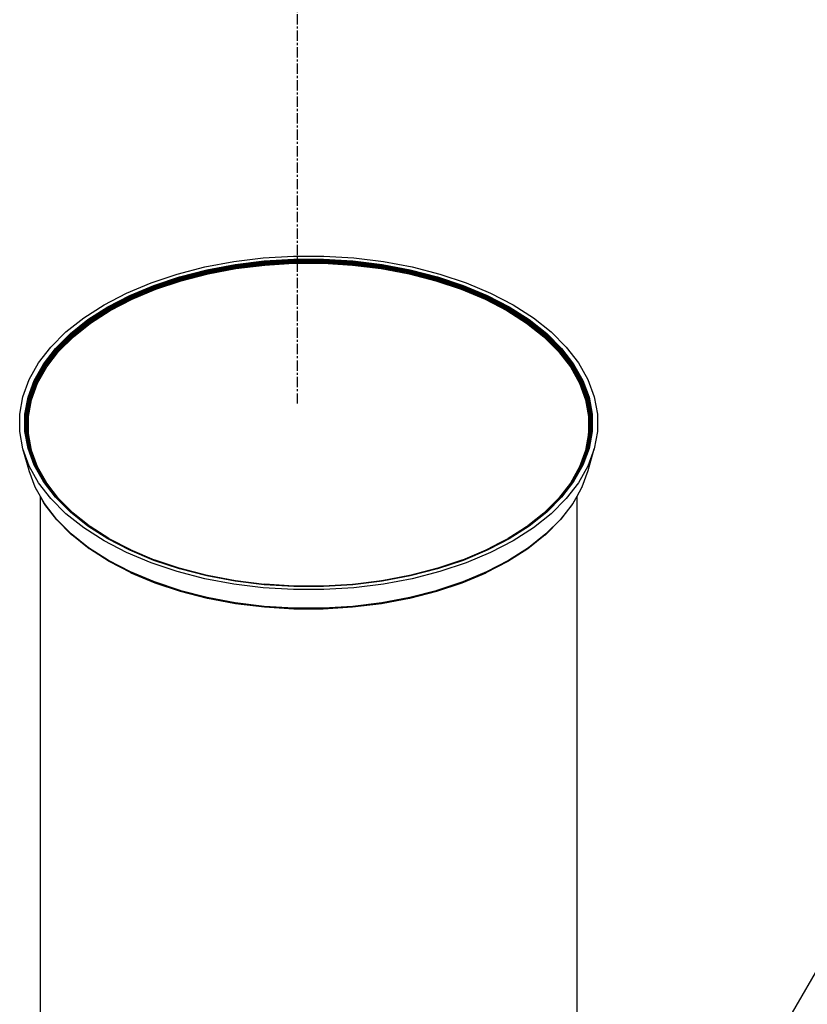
# Model space of a CAD drawing. Extents: x -19547 to -11561, y 2096 to 5601.
# Tile 104 of 168: x -13936 to -13897, y 3125 to 3173. Entities that reach past the tile are written whole.
import ezdxf

# ---------------------------------------------------------------- set-up
doc = ezdxf.new("R2010")
doc.units = 0
doc.header["$MEASUREMENT"] = 0
doc.linetypes.add('CENTER1', pattern=[0.6625, 0.5, -0.075, 0.0125, -0.075])
doc.layers.get('0').update_dxf_attribs({"linetype": 'CONTINUOUS'})
for name, color, linetype in [('CENTERLINE', 3, 'CENTER1'), ('PIPING-PRODUCT-REGULAR', 4, 'CONTINUOUS'), ('TANK-SLOPE', 2, 'CONTINUOUS')]:
    doc.layers.add(name, color=color, linetype=linetype)

# ---------------------------------------------------------------- blocks, each defined once
blk = doc.blocks.new('8-10 TANKS')
for p, q in [((-132.069, 69.157), (-131.37, 69.288)), ((-131.37, 69.288), (-130.652, 69.376)), ((-131.337, 69.217), (-130.632, 69.303)), ((-131.333, 69.207), (-130.629, 69.294)), ((-131.331, 69.202), (-130.628, 69.288)), ((-131.33, 69.196), (-130.627, 69.282)), ((-131.328, 69.189), (-130.626, 69.275)), ((-130.652, 69.376), (-129.921, 69.421)), ((-130.632, 69.303), (-129.914, 69.347)), ((-130.629, 69.294), (-129.914, 69.337)), ((-130.628, 69.288), (-129.913, 69.331)), ((-130.627, 69.282), (-129.913, 69.325)), ((-130.626, 69.275), (-129.912, 69.319)), ((-130.625, 69.269), (-129.912, 69.312)), ((-130.624, 69.261), (-129.912, 69.305)), ((-130.624, 69.254), (-129.912, 69.297)), ((-130.623, 69.247), (-129.911, 69.29)), ((-130.622, 69.24), (-129.911, 69.283)), ((-130.622, 69.233), (-129.911, 69.276)), ((-129.921, 69.421), (-129.186, 69.421)), ((-129.914, 69.347), (-129.193, 69.347)), ((-129.914, 69.337), (-129.194, 69.337)), ((-129.913, 69.331), (-129.194, 69.331)), ((-129.913, 69.325), (-129.195, 69.325)), ((-129.912, 69.319), (-129.195, 69.319)), ((-129.912, 69.312), (-129.195, 69.312)), ((-129.912, 69.305), (-129.195, 69.305)), ((-129.912, 69.297), (-129.196, 69.297)), ((-129.911, 69.29), (-129.196, 69.29)), ((-129.911, 69.283), (-129.196, 69.283)), ((-129.911, 69.276), (-129.196, 69.276)), ((-129.196, 69.297), (-128.484, 69.254)), ((-129.196, 69.29), (-128.484, 69.247)), ((-129.196, 69.283), (-128.485, 69.24)), ((-129.196, 69.276), (-128.485, 69.233)), ((-129.195, 69.325), (-128.48, 69.282)), ((-129.195, 69.319), (-128.481, 69.275)), ((-129.195, 69.312), (-128.482, 69.269)), ((-129.195, 69.305), (-128.483, 69.261)), ((-129.194, 69.337), (-128.478, 69.294)), ((-129.194, 69.331), (-128.479, 69.288)), ((-129.193, 69.347), (-128.476, 69.303)), ((-129.186, 69.421), (-128.456, 69.376)), ((-128.481, 69.275), (-127.779, 69.189)), ((-128.48, 69.282), (-127.778, 69.196)), ((-128.479, 69.288), (-127.776, 69.202)), ((-128.478, 69.294), (-127.774, 69.207)), ((-128.476, 69.303), (-127.77, 69.217)), ((-128.456, 69.376), (-127.737, 69.288)), ((-127.737, 69.288), (-127.039, 69.157)), ((-132.74, 68.985), (-132.069, 69.157)), ((-132.682, 68.919), (-132.023, 69.088)), ((-132.675, 68.91), (-132.018, 69.079)), ((-132.672, 68.905), (-132.015, 69.073)), ((-132.669, 68.899), (-132.013, 69.068)), ((-132.666, 68.893), (-132.011, 69.061)), ((-132.663, 68.886), (-132.008, 69.055)), ((-132.661, 68.879), (-132.006, 69.048)), ((-132.659, 68.872), (-132.005, 69.041)), ((-132.023, 69.088), (-131.337, 69.217)), ((-132.018, 69.079), (-131.333, 69.207)), ((-132.015, 69.073), (-131.331, 69.202)), ((-132.013, 69.068), (-131.33, 69.196)), ((-132.011, 69.061), (-131.328, 69.189)), ((-132.008, 69.055), (-131.326, 69.182)), ((-132.006, 69.048), (-131.325, 69.175)), ((-132.005, 69.041), (-131.324, 69.168)), ((-132.003, 69.033), (-131.323, 69.161)), ((-132.002, 69.026), (-131.322, 69.154)), ((-132.001, 69.019), (-131.321, 69.147)), ((-132, 69.012), (-131.321, 69.14)), ((-131.993, 68.989), (-131.315, 69.116)), ((-131.326, 69.182), (-130.625, 69.269)), ((-131.325, 69.175), (-130.624, 69.261)), ((-131.324, 69.168), (-130.624, 69.254)), ((-131.323, 69.161), (-130.623, 69.247)), ((-131.322, 69.154), (-130.622, 69.24)), ((-131.321, 69.147), (-130.622, 69.233)), ((-131.321, 69.14), (-130.622, 69.226)), ((-131.315, 69.116), (-130.618, 69.202)), ((-130.622, 69.226), (-129.911, 69.269)), ((-130.618, 69.202), (-129.91, 69.245)), ((-129.911, 69.269), (-129.196, 69.269)), ((-129.91, 69.245), (-129.197, 69.245)), ((-129.197, 69.245), (-128.489, 69.202)), ((-129.196, 69.269), (-128.486, 69.226)), ((-128.489, 69.202), (-127.792, 69.116)), ((-128.486, 69.226), (-127.787, 69.14)), ((-128.485, 69.24), (-127.786, 69.154)), ((-128.485, 69.233), (-127.786, 69.147)), ((-128.484, 69.254), (-127.784, 69.168)), ((-128.484, 69.247), (-127.785, 69.161)), ((-128.483, 69.261), (-127.782, 69.175)), ((-128.482, 69.269), (-127.781, 69.182)), ((-127.792, 69.116), (-127.115, 68.989)), ((-127.787, 69.14), (-127.107, 69.012)), ((-127.786, 69.154), (-127.105, 69.026)), ((-127.786, 69.147), (-127.106, 69.019)), ((-127.785, 69.161), (-127.104, 69.033)), ((-127.784, 69.168), (-127.103, 69.041)), ((-127.782, 69.175), (-127.101, 69.048)), ((-127.781, 69.182), (-127.099, 69.055)), ((-127.779, 69.189), (-127.097, 69.061)), ((-127.778, 69.196), (-127.095, 69.068)), ((-127.776, 69.202), (-127.092, 69.073)), ((-127.774, 69.207), (-127.09, 69.079)), ((-127.77, 69.217), (-127.084, 69.088)), ((-127.103, 69.041), (-126.449, 68.872)), ((-127.101, 69.048), (-126.446, 68.879)), ((-127.099, 69.055), (-126.444, 68.886)), ((-127.097, 69.061), (-126.441, 68.893)), ((-127.095, 69.068), (-126.438, 68.899)), ((-127.092, 69.073), (-126.435, 68.905)), ((-127.09, 69.079), (-126.432, 68.91)), ((-127.084, 69.088), (-126.426, 68.919)), ((-127.039, 69.157), (-126.367, 68.985)), ((-133.376, 68.773), (-132.74, 68.985)), ((-133.306, 68.71), (-132.682, 68.919)), ((-133.298, 68.702), (-132.675, 68.91)), ((-133.295, 68.697), (-132.672, 68.905)), ((-133.291, 68.692), (-132.669, 68.899)), ((-133.288, 68.686), (-132.666, 68.893)), ((-133.284, 68.679), (-132.663, 68.886)), ((-133.281, 68.673), (-132.661, 68.879)), ((-133.279, 68.666), (-132.659, 68.872)), ((-133.276, 68.659), (-132.657, 68.865)), ((-133.274, 68.652), (-132.655, 68.858)), ((-133.273, 68.645), (-132.654, 68.851)), ((-133.272, 68.638), (-132.653, 68.845)), ((-133.26, 68.616), (-132.643, 68.822)), ((-132.657, 68.865), (-132.003, 69.033)), ((-132.655, 68.858), (-132.002, 69.026)), ((-132.654, 68.851), (-132.001, 69.019)), ((-132.653, 68.845), (-132, 69.012)), ((-132.643, 68.822), (-131.993, 68.989)), ((-127.115, 68.989), (-126.464, 68.822)), ((-127.107, 69.012), (-126.454, 68.845)), ((-127.106, 69.019), (-126.453, 68.851)), ((-127.105, 69.026), (-126.452, 68.858)), ((-127.104, 69.033), (-126.451, 68.865)), ((-126.464, 68.822), (-125.847, 68.616)), ((-126.454, 68.845), (-125.836, 68.638)), ((-126.453, 68.851), (-125.834, 68.645)), ((-126.452, 68.858), (-125.833, 68.652)), ((-126.451, 68.865), (-125.831, 68.659)), ((-126.449, 68.872), (-125.829, 68.666)), ((-126.446, 68.879), (-125.826, 68.673)), ((-126.444, 68.886), (-125.823, 68.679)), ((-126.441, 68.893), (-125.82, 68.686)), ((-126.438, 68.899), (-125.816, 68.692)), ((-126.435, 68.905), (-125.813, 68.697)), ((-126.432, 68.91), (-125.809, 68.702)), ((-126.426, 68.919), (-125.801, 68.71)), ((-126.367, 68.985), (-125.731, 68.773)), ((-133.97, 68.523), (-133.376, 68.773)), ((-133.89, 68.466), (-133.306, 68.71)), ((-133.881, 68.458), (-133.298, 68.702)), ((-133.876, 68.453), (-133.295, 68.697)), ((-133.872, 68.448), (-133.291, 68.692)), ((-133.868, 68.442), (-133.288, 68.686)), ((-133.864, 68.436), (-133.284, 68.679)), ((-133.861, 68.429), (-133.281, 68.673)), ((-133.858, 68.423), (-133.279, 68.666)), ((-133.855, 68.416), (-133.276, 68.659)), ((-133.853, 68.409), (-133.274, 68.652)), ((-133.851, 68.403), (-133.273, 68.645)), ((-133.85, 68.396), (-133.272, 68.638)), ((-133.837, 68.375), (-133.26, 68.616)), ((-125.847, 68.616), (-125.271, 68.375)), ((-125.836, 68.638), (-125.257, 68.396)), ((-125.834, 68.645), (-125.256, 68.403)), ((-125.833, 68.652), (-125.254, 68.409)), ((-125.831, 68.659), (-125.252, 68.416)), ((-125.829, 68.666), (-125.25, 68.423)), ((-125.826, 68.673), (-125.246, 68.429)), ((-125.823, 68.679), (-125.243, 68.436)), ((-125.82, 68.686), (-125.239, 68.442)), ((-125.816, 68.692), (-125.235, 68.448)), ((-125.813, 68.697), (-125.231, 68.453)), ((-125.809, 68.702), (-125.227, 68.458)), ((-125.801, 68.71), (-125.218, 68.466)), ((-125.731, 68.773), (-125.137, 68.523)), ((-134.516, 68.239), (-133.97, 68.523)), ((-134.426, 68.187), (-133.89, 68.466)), ((-134.416, 68.18), (-133.881, 68.458)), ((-134.411, 68.175), (-133.876, 68.453)), ((-134.406, 68.17), (-133.872, 68.448)), ((-134.401, 68.165), (-133.868, 68.442)), ((-134.397, 68.159), (-133.864, 68.436)), ((-134.393, 68.153), (-133.861, 68.429)), ((-134.39, 68.146), (-133.858, 68.423)), ((-134.387, 68.14), (-133.855, 68.416)), ((-134.384, 68.133), (-133.853, 68.409)), ((-134.382, 68.126), (-133.851, 68.403)), ((-134.381, 68.12), (-133.85, 68.396)), ((-134.366, 68.099), (-133.837, 68.375)), ((-125.271, 68.375), (-124.741, 68.099)), ((-125.257, 68.396), (-124.726, 68.12)), ((-125.256, 68.403), (-124.725, 68.126)), ((-125.254, 68.409), (-124.723, 68.133)), ((-125.252, 68.416), (-124.721, 68.14)), ((-125.25, 68.423), (-124.718, 68.146)), ((-125.246, 68.429), (-124.714, 68.153)), ((-125.243, 68.436), (-124.71, 68.159)), ((-125.239, 68.442), (-124.706, 68.165)), ((-125.235, 68.448), (-124.702, 68.17)), ((-125.231, 68.453), (-124.697, 68.175)), ((-125.227, 68.458), (-124.692, 68.18)), ((-125.218, 68.466), (-124.682, 68.187)), ((-125.137, 68.523), (-124.591, 68.239)), ((-135.008, 67.924), (-134.516, 68.239)), ((-134.908, 67.878), (-134.426, 68.187)), ((-134.897, 67.871), (-134.416, 68.18)), ((-134.892, 67.867), (-134.411, 68.175)), ((-134.886, 67.862), (-134.406, 68.17)), ((-134.881, 67.857), (-134.401, 68.165)), ((-134.877, 67.851), (-134.397, 68.159)), ((-134.873, 67.845), (-134.393, 68.153)), ((-134.869, 67.839), (-134.39, 68.146)), ((-134.866, 67.833), (-134.387, 68.14)), ((-134.863, 67.826), (-134.384, 68.133)), ((-134.861, 67.82), (-134.382, 68.126)), ((-134.859, 67.813), (-134.381, 68.12)), ((-134.843, 67.794), (-134.366, 68.099)), ((-124.741, 68.099), (-124.265, 67.794)), ((-124.726, 68.12), (-124.248, 67.813)), ((-124.725, 68.126), (-124.247, 67.82)), ((-124.723, 68.133), (-124.245, 67.826)), ((-124.721, 68.14), (-124.242, 67.833)), ((-124.718, 68.146), (-124.239, 67.839)), ((-124.714, 68.153), (-124.235, 67.845)), ((-124.71, 68.159), (-124.23, 67.851)), ((-124.706, 68.165), (-124.226, 67.857)), ((-124.702, 68.17), (-124.221, 67.862)), ((-124.697, 68.175), (-124.216, 67.867)), ((-124.692, 68.18), (-124.21, 67.871)), ((-124.682, 68.187), (-124.199, 67.878)), ((-124.591, 68.239), (-124.099, 67.924)), ((-135.44, 67.581), (-135.008, 67.924)), ((-135.332, 67.541), (-134.908, 67.878)), ((-135.32, 67.535), (-134.897, 67.871)), ((-135.314, 67.531), (-134.892, 67.867)), ((-135.309, 67.527), (-134.886, 67.862)), ((-135.303, 67.522), (-134.881, 67.857)), ((-135.298, 67.516), (-134.877, 67.851)), ((-135.294, 67.511), (-134.873, 67.845)), ((-124.235, 67.845), (-123.814, 67.511)), ((-124.23, 67.851), (-123.809, 67.516)), ((-124.226, 67.857), (-123.804, 67.522)), ((-124.221, 67.862), (-123.799, 67.527)), ((-124.216, 67.867), (-123.793, 67.531)), ((-124.21, 67.871), (-123.787, 67.535)), ((-124.199, 67.878), (-123.775, 67.541)), ((-124.099, 67.924), (-123.668, 67.581)), ((-135.29, 67.505), (-134.869, 67.839)), ((-135.286, 67.499), (-134.866, 67.833)), ((-135.283, 67.492), (-134.863, 67.826)), ((-135.281, 67.486), (-134.861, 67.82)), ((-135.279, 67.479), (-134.859, 67.813)), ((-135.261, 67.461), (-134.843, 67.794)), ((-124.265, 67.794), (-123.846, 67.461)), ((-124.248, 67.813), (-123.828, 67.479)), ((-124.247, 67.82), (-123.827, 67.486)), ((-124.245, 67.826), (-123.824, 67.492)), ((-124.242, 67.833), (-123.821, 67.499)), ((-124.239, 67.839), (-123.818, 67.505)), ((-135.807, 67.214), (-135.44, 67.581)), ((-135.693, 67.18), (-135.332, 67.541)), ((-135.68, 67.175), (-135.32, 67.535)), ((-135.674, 67.172), (-135.314, 67.531)), ((-135.668, 67.167), (-135.309, 67.527)), ((-135.662, 67.163), (-135.303, 67.522)), ((-135.657, 67.158), (-135.298, 67.516)), ((-135.652, 67.153), (-135.294, 67.511)), ((-135.648, 67.147), (-135.29, 67.505)), ((-135.644, 67.141), (-135.286, 67.499)), ((-135.641, 67.135), (-135.283, 67.492)), ((-135.638, 67.128), (-135.281, 67.486)), ((-135.636, 67.122), (-135.279, 67.479)), ((-135.618, 67.105), (-135.261, 67.461)), ((-123.846, 67.461), (-123.49, 67.105)), ((-123.828, 67.479), (-123.471, 67.122)), ((-123.827, 67.486), (-123.469, 67.128)), ((-123.824, 67.492), (-123.467, 67.135)), ((-123.821, 67.499), (-123.464, 67.141)), ((-123.818, 67.505), (-123.46, 67.147)), ((-123.814, 67.511), (-123.455, 67.153)), ((-123.809, 67.516), (-123.451, 67.158)), ((-123.804, 67.522), (-123.445, 67.163)), ((-123.799, 67.527), (-123.44, 67.167)), ((-123.793, 67.531), (-123.434, 67.172)), ((-123.787, 67.535), (-123.427, 67.175)), ((-123.775, 67.541), (-123.414, 67.18)), ((-123.668, 67.581), (-123.3, 67.214)), ((-136.106, 66.826), (-135.807, 67.214)), ((-135.986, 66.8), (-135.693, 67.18)), ((-135.973, 66.795), (-135.68, 67.175)), ((-135.966, 66.792), (-135.674, 67.172)), ((-135.96, 66.789), (-135.668, 67.167)), ((-135.954, 66.784), (-135.662, 67.163)), ((-135.948, 66.78), (-135.657, 67.158)), ((-135.943, 66.775), (-135.652, 67.153)), ((-135.939, 66.769), (-135.648, 67.147)), ((-135.935, 66.763), (-135.644, 67.141)), ((-135.932, 66.758), (-135.641, 67.135)), ((-135.929, 66.751), (-135.638, 67.128)), ((-123.469, 67.128), (-123.178, 66.751)), ((-123.467, 67.135), (-123.176, 66.758)), ((-123.464, 67.141), (-123.173, 66.763)), ((-123.46, 67.147), (-123.169, 66.769)), ((-123.455, 67.153), (-123.164, 66.775)), ((-123.451, 67.158), (-123.159, 66.78)), ((-123.445, 67.163), (-123.153, 66.784)), ((-123.44, 67.167), (-123.147, 66.789)), ((-123.434, 67.172), (-123.141, 66.792)), ((-123.427, 67.175), (-123.135, 66.795)), ((-123.414, 67.18), (-123.121, 66.8)), ((-123.3, 67.214), (-123.001, 66.826)), ((-135.927, 66.745), (-135.636, 67.122)), ((-135.907, 66.729), (-135.618, 67.105)), ((-123.49, 67.105), (-123.2, 66.729)), ((-123.471, 67.122), (-123.18, 66.745)), ((-136.333, 66.423), (-136.106, 66.826)), ((-136.209, 66.404), (-135.986, 66.8)), ((-136.195, 66.4), (-135.973, 66.795)), ((-136.188, 66.398), (-135.966, 66.792)), ((-136.182, 66.394), (-135.96, 66.789)), ((-136.176, 66.39), (-135.954, 66.784)), ((-136.17, 66.386), (-135.948, 66.78)), ((-136.165, 66.381), (-135.943, 66.775)), ((-136.16, 66.376), (-135.939, 66.769)), ((-136.156, 66.371), (-135.935, 66.763)), ((-136.152, 66.365), (-135.932, 66.758)), ((-136.15, 66.359), (-135.929, 66.751)), ((-136.148, 66.353), (-135.927, 66.745)), ((-136.128, 66.338), (-135.907, 66.729)), ((-123.2, 66.729), (-122.98, 66.338)), ((-123.18, 66.745), (-122.959, 66.353)), ((-123.178, 66.751), (-122.958, 66.359)), ((-123.176, 66.758), (-122.955, 66.365)), ((-123.173, 66.763), (-122.951, 66.371)), ((-123.169, 66.769), (-122.947, 66.376)), ((-123.164, 66.775), (-122.943, 66.381)), ((-123.159, 66.78), (-122.937, 66.386)), ((-123.153, 66.784), (-122.932, 66.39)), ((-123.147, 66.789), (-122.926, 66.394)), ((-123.141, 66.792), (-122.919, 66.398)), ((-123.135, 66.795), (-122.912, 66.4)), ((-123.121, 66.8), (-122.898, 66.404)), ((-123.001, 66.826), (-122.774, 66.423)), ((-136.486, 66.008), (-136.333, 66.423)), ((-122.774, 66.423), (-122.622, 66.008)), ((-136.359, 65.996), (-136.209, 66.404)), ((-136.345, 65.994), (-136.195, 66.4)), ((-136.338, 65.992), (-136.188, 66.398)), ((-136.331, 65.989), (-136.182, 66.394)), ((-136.325, 65.985), (-136.176, 66.39)), ((-136.319, 65.981), (-136.17, 66.386)), ((-136.314, 65.977), (-136.165, 66.381)), ((-136.309, 65.972), (-136.16, 66.376)), ((-136.305, 65.967), (-136.156, 66.371)), ((-136.301, 65.961), (-136.152, 66.365)), ((-136.298, 65.955), (-136.15, 66.359)), ((-136.296, 65.949), (-136.148, 66.353)), ((-136.276, 65.936), (-136.128, 66.338)), ((-122.98, 66.338), (-122.832, 65.936)), ((-122.959, 66.353), (-122.811, 65.949)), ((-122.958, 66.359), (-122.809, 65.955)), ((-122.955, 66.365), (-122.806, 65.961)), ((-122.951, 66.371), (-122.803, 65.967)), ((-122.947, 66.376), (-122.799, 65.972)), ((-122.943, 66.381), (-122.794, 65.977)), ((-122.937, 66.386), (-122.788, 65.981)), ((-122.932, 66.39), (-122.782, 65.985)), ((-122.926, 66.394), (-122.776, 65.989)), ((-122.919, 66.398), (-122.77, 65.992)), ((-122.912, 66.4), (-122.763, 65.994)), ((-122.898, 66.404), (-122.748, 65.996)), ((-136.562, 65.586), (-136.486, 66.008)), ((-136.434, 65.582), (-136.359, 65.996)), ((-136.42, 65.581), (-136.345, 65.994)), ((-136.413, 65.579), (-136.338, 65.992)), ((-136.406, 65.576), (-136.331, 65.989)), ((-136.4, 65.573), (-136.325, 65.985)), ((-136.394, 65.57), (-136.319, 65.981)), ((-136.389, 65.565), (-136.314, 65.977)), ((-136.384, 65.561), (-136.309, 65.972)), ((-136.379, 65.556), (-136.305, 65.967)), ((-136.376, 65.55), (-136.301, 65.961)), ((-136.373, 65.545), (-136.298, 65.955)), ((-136.371, 65.539), (-136.296, 65.949)), ((-136.35, 65.527), (-136.276, 65.936)), ((-122.832, 65.936), (-122.757, 65.527)), ((-122.811, 65.949), (-122.736, 65.539)), ((-122.809, 65.955), (-122.734, 65.545)), ((-122.806, 65.961), (-122.731, 65.55)), ((-122.803, 65.967), (-122.728, 65.556)), ((-122.799, 65.972), (-122.724, 65.561)), ((-122.794, 65.977), (-122.719, 65.565)), ((-122.788, 65.981), (-122.713, 65.57)), ((-122.782, 65.985), (-122.707, 65.573)), ((-122.776, 65.989), (-122.701, 65.576)), ((-122.77, 65.992), (-122.694, 65.579)), ((-122.763, 65.994), (-122.687, 65.581)), ((-122.748, 65.996), (-122.673, 65.582)), ((-122.622, 66.008), (-122.545, 65.586)), ((-136.562, 65.162), (-136.562, 65.586)), ((-136.434, 65.166), (-136.434, 65.582)), ((-136.42, 65.165), (-136.42, 65.581)), ((-136.413, 65.164), (-136.413, 65.579)), ((-136.406, 65.162), (-136.406, 65.576)), ((-136.4, 65.159), (-136.4, 65.573)), ((-136.394, 65.156), (-136.394, 65.57)), ((-136.389, 65.164), (-136.389, 65.565)), ((-136.384, 65.191), (-136.384, 65.561)), ((-136.379, 65.214), (-136.379, 65.556)), ((-136.376, 65.233), (-136.376, 65.55)), ((-136.373, 65.249), (-136.373, 65.545)), ((-136.371, 65.26), (-136.371, 65.539)), ((-136.35, 65.115), (-136.35, 65.527)), ((-122.757, 65.527), (-122.757, 65.115)), ((-122.736, 65.539), (-122.736, 65.26)), ((-122.734, 65.545), (-122.734, 65.249)), ((-122.731, 65.55), (-122.731, 65.233)), ((-122.728, 65.556), (-122.728, 65.214)), ((-122.724, 65.561), (-122.724, 65.191)), ((-122.719, 65.565), (-122.719, 65.164)), ((-122.713, 65.57), (-122.713, 65.156)), ((-122.707, 65.573), (-122.707, 65.159)), ((-122.701, 65.576), (-122.701, 65.162)), ((-122.694, 65.579), (-122.694, 65.164)), ((-122.687, 65.581), (-122.687, 65.165)), ((-122.673, 65.582), (-122.673, 65.166)), ((-122.545, 65.586), (-122.545, 65.162)), ((-136.384, 65.191), (-136.379, 65.214)), ((-136.379, 65.143), (-136.379, 65.214)), ((-136.376, 65.233), (-136.373, 65.249)), ((-136.376, 65.138), (-136.376, 65.233)), ((-136.373, 65.249), (-136.371, 65.26)), ((-136.373, 65.132), (-136.373, 65.249)), ((-136.371, 65.127), (-136.371, 65.26)), ((-122.736, 65.26), (-122.734, 65.249)), ((-122.736, 65.26), (-122.736, 65.127)), ((-122.734, 65.249), (-122.734, 65.132)), ((-122.734, 65.249), (-122.731, 65.233)), ((-122.731, 65.233), (-122.731, 65.138)), ((-122.731, 65.233), (-122.728, 65.214)), ((-122.728, 65.214), (-122.728, 65.143)), ((-122.728, 65.214), (-122.724, 65.191)), ((-136.486, 64.74), (-136.562, 65.162)), ((-136.359, 64.752), (-136.434, 65.166)), ((-136.345, 64.752), (-136.42, 65.165)), ((-136.338, 64.751), (-136.413, 65.164)), ((-136.331, 64.749), (-136.406, 65.162)), ((-136.325, 64.747), (-136.4, 65.159)), ((-136.319, 64.744), (-136.394, 65.156)), ((-136.391, 65.153), (-136.389, 65.164)), ((-136.389, 65.164), (-136.384, 65.191)), ((-136.389, 65.152), (-136.389, 65.164)), ((-136.314, 64.74), (-136.389, 65.152)), ((-136.384, 65.147), (-136.384, 65.191)), ((-136.309, 64.736), (-136.384, 65.147)), ((-136.305, 64.732), (-136.379, 65.143)), ((-136.301, 64.727), (-136.376, 65.138)), ((-136.371, 65.127), (-136.373, 65.132)), ((-136.325, 64.873), (-136.371, 65.127)), ((-136.346, 65.079), (-136.35, 65.115)), ((-136.276, 64.706), (-136.35, 65.115)), ((-136.272, 64.67), (-136.346, 65.079)), ((-122.761, 65.079), (-122.836, 64.67)), ((-122.757, 65.115), (-122.832, 64.706)), ((-122.707, 65.159), (-122.782, 64.747)), ((-122.719, 65.152), (-122.782, 64.803)), ((-122.724, 65.147), (-122.782, 64.826)), ((-122.715, 65.145), (-122.782, 64.777)), ((-122.728, 65.143), (-122.782, 64.844)), ((-122.731, 65.138), (-122.782, 64.858)), ((-122.736, 65.127), (-122.782, 64.873)), ((-122.71, 65.114), (-122.776, 64.749)), ((-122.707, 65.097), (-122.77, 64.751)), ((-122.687, 65.165), (-122.763, 64.752)), ((-122.761, 65.079), (-122.757, 65.115)), ((-122.673, 65.166), (-122.748, 64.752)), ((-122.734, 65.132), (-122.736, 65.127)), ((-122.724, 65.191), (-122.724, 65.147)), ((-122.719, 65.164), (-122.715, 65.145)), ((-122.719, 65.164), (-122.719, 65.152)), ((-122.713, 65.156), (-122.715, 65.145)), ((-122.701, 65.162), (-122.71, 65.114)), ((-122.71, 65.114), (-122.707, 65.097)), ((-122.694, 65.164), (-122.707, 65.097)), ((-122.545, 65.162), (-122.622, 64.74)), ((-136.335, 64.217), (-136.486, 64.74)), ((-136.333, 64.325), (-136.486, 64.74)), ((-136.209, 64.345), (-136.359, 64.752)), ((-136.195, 64.345), (-136.345, 64.752)), ((-136.325, 64.716), (-136.338, 64.751)), ((-136.325, 64.732), (-136.331, 64.749)), ((-136.325, 64.868), (-136.325, 64.873)), ((-136.298, 64.722), (-136.325, 64.868)), ((-136.176, 64.342), (-136.325, 64.747)), ((-136.17, 64.339), (-136.319, 64.744)), ((-136.165, 64.336), (-136.314, 64.74)), ((-136.278, 64.653), (-136.309, 64.736)), ((-122.748, 64.752), (-122.898, 64.345)), ((-122.782, 64.747), (-122.874, 64.497)), ((-122.788, 64.744), (-122.857, 64.559)), ((-122.794, 64.74), (-122.841, 64.611)), ((-122.799, 64.736), (-122.829, 64.653)), ((-122.782, 64.868), (-122.809, 64.722)), ((-122.782, 64.858), (-122.806, 64.727)), ((-122.782, 64.844), (-122.803, 64.732)), ((-122.782, 64.826), (-122.799, 64.736)), ((-122.782, 64.803), (-122.794, 64.74)), ((-122.782, 64.777), (-122.788, 64.744)), ((-122.782, 64.873), (-122.782, 64.868)), ((-122.782, 64.868), (-122.782, 64.858)), ((-122.782, 64.844), (-122.782, 64.826)), ((-122.782, 64.803), (-122.782, 64.777)), ((-122.763, 64.752), (-122.782, 64.698)), ((-122.77, 64.751), (-122.782, 64.716)), ((-122.776, 64.749), (-122.782, 64.732)), ((-122.782, 64.747), (-122.782, 64.732)), ((-122.622, 64.74), (-122.774, 64.325)), ((-122.772, 64.217), (-122.622, 64.74)), ((-136.325, 64.716), (-136.325, 64.732)), ((-136.213, 64.428), (-136.325, 64.732)), ((-136.193, 64.36), (-136.325, 64.716)), ((-136.287, 64.685), (-136.305, 64.732)), ((-136.298, 64.722), (-136.301, 64.727)), ((-136.298, 64.722), (-136.296, 64.716)), ((-136.152, 64.323), (-136.296, 64.716)), ((-136.287, 64.685), (-136.278, 64.653)), ((-136.156, 64.328), (-136.287, 64.685)), ((-136.16, 64.332), (-136.278, 64.653)), ((-136.128, 64.304), (-136.276, 64.706)), ((-136.128, 64.279), (-136.272, 64.67)), ((-122.832, 64.706), (-122.98, 64.304)), ((-122.836, 64.67), (-122.98, 64.279)), ((-122.814, 64.706), (-122.955, 64.323)), ((-122.82, 64.685), (-122.951, 64.328)), ((-122.829, 64.653), (-122.947, 64.332)), ((-122.841, 64.611), (-122.943, 64.336)), ((-122.857, 64.559), (-122.937, 64.339)), ((-122.874, 64.497), (-122.932, 64.342)), ((-122.782, 64.716), (-122.92, 64.345)), ((-122.782, 64.698), (-122.912, 64.345)), ((-122.782, 64.732), (-122.894, 64.428)), ((-122.874, 64.497), (-122.894, 64.428)), ((-122.841, 64.611), (-122.857, 64.559)), ((-122.829, 64.653), (-122.841, 64.611)), ((-122.803, 64.732), (-122.82, 64.685)), ((-122.814, 64.706), (-122.82, 64.685)), ((-122.811, 64.716), (-122.814, 64.706)), ((-122.809, 64.722), (-122.811, 64.716)), ((-122.806, 64.727), (-122.809, 64.722)), ((-122.782, 64.716), (-122.782, 64.698)), ((-136.106, 63.922), (-136.333, 64.325)), ((-136.213, 64.428), (-136.193, 64.36)), ((-136.182, 64.344), (-136.213, 64.428)), ((-135.986, 63.949), (-136.209, 64.345)), ((-135.973, 63.95), (-136.195, 64.345)), ((-136.193, 64.36), (-136.191, 64.354)), ((-136.188, 64.345), (-136.191, 64.354)), ((-135.966, 63.95), (-136.188, 64.345)), ((-135.96, 63.949), (-136.182, 64.344)), ((-135.954, 63.948), (-136.176, 64.342)), ((-135.948, 63.945), (-136.17, 64.339)), ((-135.943, 63.942), (-136.165, 64.336)), ((-135.939, 63.939), (-136.16, 64.332)), ((-136.152, 64.323), (-136.156, 64.328)), ((-136.152, 64.323), (-136.15, 64.319)), ((-136.15, 64.319), (-136.15, 64.318)), ((-136.149, 64.315), (-136.15, 64.318)), ((-136.128, 64.279), (-136.149, 64.315)), ((-135.907, 63.913), (-136.128, 64.304)), ((-135.935, 63.935), (-136.128, 64.279)), ((-122.98, 64.304), (-123.2, 63.913)), ((-122.981, 64.276), (-123.169, 63.938)), ((-122.912, 64.345), (-123.135, 63.95)), ((-122.898, 64.345), (-123.121, 63.949)), ((-122.926, 64.344), (-123.046, 64.129)), ((-122.921, 64.341), (-123.046, 64.119)), ((-122.985, 64.266), (-123.046, 64.157)), ((-122.932, 64.342), (-123.033, 64.162)), ((-122.937, 64.339), (-123.013, 64.205)), ((-122.774, 64.325), (-123.001, 63.922)), ((-122.943, 64.336), (-122.997, 64.24)), ((-122.997, 64.24), (-122.985, 64.266)), ((-122.947, 64.332), (-122.985, 64.266)), ((-122.98, 64.279), (-122.981, 64.276)), ((-122.959, 64.315), (-122.98, 64.279)), ((-122.958, 64.318), (-122.959, 64.315)), ((-122.957, 64.319), (-122.958, 64.318)), ((-122.955, 64.323), (-122.957, 64.319)), ((-122.951, 64.328), (-122.955, 64.323)), ((-122.894, 64.428), (-122.926, 64.344)), ((-122.92, 64.345), (-122.921, 64.341)), ((-136.332, 64.21), (-136.335, 64.217)), ((-136.186, 63.811), (-136.332, 64.21)), ((-123.046, 64.157), (-123.169, 63.938)), ((-123.046, 64.152), (-123.164, 63.942)), ((-123.046, 64.146), (-123.159, 63.945)), ((-123.046, 64.138), (-123.153, 63.948)), ((-123.046, 64.129), (-123.147, 63.949)), ((-123.046, 64.119), (-123.141, 63.95)), ((-122.997, 64.24), (-123.046, 64.152)), ((-123.013, 64.205), (-123.046, 64.146)), ((-123.033, 64.162), (-123.046, 64.138)), ((-123.046, 64.152), (-123.046, 64.157)), ((-123.046, 64.146), (-123.046, 64.152)), ((-123.046, 64.138), (-123.046, 64.146)), ((-123.046, 64.119), (-123.046, 64.129)), ((-123.033, 64.162), (-123.013, 64.205)), ((-123.013, 64.205), (-122.997, 64.24)), ((-122.775, 64.21), (-122.922, 63.811)), ((-122.775, 64.21), (-122.772, 64.217)), ((-136.061, 63.59), (-136.186, 63.811)), ((-136.183, 63.804), (-136.186, 63.811)), ((-136.179, 63.797), (-136.183, 63.804)), ((-136.061, 63.587), (-136.179, 63.797)), ((-135.807, 63.535), (-136.106, 63.922)), ((-135.693, 63.568), (-135.986, 63.949)), ((-135.68, 63.571), (-135.973, 63.95)), ((-135.674, 63.571), (-135.966, 63.95)), ((-135.668, 63.57), (-135.96, 63.949)), ((-135.662, 63.569), (-135.954, 63.948)), ((-135.657, 63.567), (-135.948, 63.945)), ((-135.929, 63.924), (-135.943, 63.942)), ((-135.935, 63.935), (-135.939, 63.939)), ((-135.935, 63.935), (-135.933, 63.932)), ((-135.933, 63.932), (-135.932, 63.931)), ((-135.648, 63.561), (-135.932, 63.931)), ((-135.927, 63.92), (-135.929, 63.924)), ((-135.653, 63.565), (-135.927, 63.92)), ((-135.618, 63.537), (-135.907, 63.913)), ((-123.2, 63.913), (-123.49, 63.537)), ((-123.178, 63.926), (-123.46, 63.561)), ((-123.178, 63.924), (-123.454, 63.565)), ((-123.182, 63.915), (-123.451, 63.567)), ((-123.193, 63.897), (-123.445, 63.569)), ((-123.147, 63.949), (-123.44, 63.57)), ((-123.141, 63.95), (-123.434, 63.571)), ((-123.135, 63.95), (-123.427, 63.571)), ((-123.121, 63.949), (-123.414, 63.568)), ((-123.001, 63.922), (-123.3, 63.535)), ((-123.153, 63.948), (-123.193, 63.897)), ((-123.182, 63.915), (-123.193, 63.897)), ((-123.159, 63.945), (-123.182, 63.915)), ((-123.175, 63.929), (-123.178, 63.924)), ((-123.177, 63.929), (-123.178, 63.926)), ((-123.176, 63.931), (-123.177, 63.929)), ((-123.175, 63.932), (-123.176, 63.931)), ((-123.164, 63.942), (-123.175, 63.929)), ((-123.173, 63.934), (-123.175, 63.932)), ((-123.173, 63.934), (-123.175, 63.929)), ((-123.169, 63.938), (-123.173, 63.935)), ((-123.173, 63.935), (-123.173, 63.934)), ((-122.922, 63.811), (-123.046, 63.589)), ((-122.928, 63.797), (-123.046, 63.589)), ((-122.928, 63.797), (-122.924, 63.804)), ((-122.922, 63.811), (-122.924, 63.804)), ((-135.964, 63.417), (-136.061, 63.59)), ((-136.061, 63.587), (-136.061, 63.59)), ((-135.958, 63.403), (-136.061, 63.587)), ((-136.061, 49.017), (-136.061, 63.587)), ((-135.332, 63.208), (-135.693, 63.568)), ((-135.32, 63.211), (-135.68, 63.571)), ((-135.314, 63.211), (-135.674, 63.571)), ((-135.309, 63.211), (-135.668, 63.57)), ((-135.636, 63.543), (-135.662, 63.569)), ((-135.648, 63.558), (-135.657, 63.567)), ((-135.652, 63.565), (-135.653, 63.565)), ((-135.648, 63.561), (-135.652, 63.565)), ((-135.648, 63.561), (-135.645, 63.558)), ((-135.636, 63.543), (-135.648, 63.558)), ((-135.298, 63.209), (-135.648, 63.558)), ((-135.645, 63.558), (-135.644, 63.558)), ((-135.294, 63.206), (-135.644, 63.558)), ((-135.303, 63.21), (-135.636, 63.543)), ((-123.467, 63.553), (-123.814, 63.206)), ((-123.469, 63.549), (-123.809, 63.209)), ((-123.471, 63.543), (-123.804, 63.21)), ((-123.443, 63.567), (-123.799, 63.211)), ((-123.461, 63.543), (-123.793, 63.211)), ((-123.414, 63.568), (-123.775, 63.208)), ((-123.427, 63.571), (-123.481, 63.517)), ((-123.461, 63.543), (-123.481, 63.517)), ((-123.445, 63.569), (-123.471, 63.543)), ((-123.46, 63.558), (-123.471, 63.543)), ((-123.46, 63.558), (-123.469, 63.549)), ((-123.467, 63.553), (-123.469, 63.549)), ((-123.464, 63.558), (-123.467, 63.553)), ((-123.461, 63.559), (-123.464, 63.558)), ((-123.46, 63.561), (-123.461, 63.559)), ((-123.459, 63.545), (-123.461, 63.543)), ((-123.451, 63.567), (-123.46, 63.558)), ((-123.455, 63.565), (-123.46, 63.558)), ((-123.455, 63.565), (-123.46, 63.561)), ((-123.434, 63.571), (-123.459, 63.545)), ((-123.443, 63.567), (-123.459, 63.545)), ((-123.454, 63.565), (-123.455, 63.565)), ((-123.443, 63.567), (-123.44, 63.57)), ((-123.046, 63.587), (-123.15, 63.403)), ((-123.046, 63.587), (-123.144, 63.417)), ((-123.046, 63.587), (-123.046, 63.589)), ((-123.046, 63.587), (-123.046, 49.017)), ((-135.671, 63.038), (-135.964, 63.417)), ((-135.953, 63.397), (-135.958, 63.403)), ((-135.661, 63.019), (-135.953, 63.397)), ((-135.44, 63.167), (-135.807, 63.535)), ((-135.262, 63.182), (-135.618, 63.537)), ((-123.49, 63.537), (-123.846, 63.181)), ((-123.481, 63.517), (-123.787, 63.211)), ((-123.3, 63.535), (-123.668, 63.167)), ((-123.154, 63.397), (-123.446, 63.019)), ((-123.144, 63.417), (-123.436, 63.038)), ((-123.154, 63.397), (-123.15, 63.403)), ((-135.008, 62.824), (-135.44, 63.167)), ((-134.908, 62.871), (-135.332, 63.208)), ((-134.897, 62.875), (-135.32, 63.211)), ((-134.892, 62.875), (-135.314, 63.211)), ((-134.886, 62.876), (-135.309, 63.211)), ((-134.883, 62.875), (-135.303, 63.21)), ((-134.878, 62.874), (-135.298, 63.209)), ((-135.29, 63.204), (-135.294, 63.206)), ((-135.29, 63.204), (-135.288, 63.202)), ((-135.262, 63.182), (-135.288, 63.202)), ((-134.873, 62.872), (-135.262, 63.182)), ((-123.846, 63.181), (-124.235, 62.872)), ((-123.824, 63.196), (-124.23, 62.874)), ((-123.821, 63.197), (-124.224, 62.875)), ((-123.821, 63.194), (-124.221, 62.876)), ((-123.828, 63.186), (-124.219, 62.876)), ((-123.793, 63.211), (-124.216, 62.875)), ((-123.787, 63.211), (-124.21, 62.875)), ((-123.775, 63.208), (-124.199, 62.871)), ((-123.668, 63.167), (-124.099, 62.824)), ((-123.821, 63.2), (-123.846, 63.181)), ((-123.821, 63.194), (-123.828, 63.186)), ((-123.809, 63.209), (-123.824, 63.196)), ((-123.821, 63.2), (-123.824, 63.196)), ((-123.799, 63.211), (-123.821, 63.194)), ((-123.804, 63.21), (-123.821, 63.197)), ((-123.809, 63.209), (-123.821, 63.197)), ((-123.818, 63.204), (-123.821, 63.2)), ((-123.814, 63.206), (-123.818, 63.204)), ((-135.312, 62.678), (-135.671, 63.038)), ((-135.303, 62.66), (-135.661, 63.019)), ((-134.516, 62.509), (-135.008, 62.824)), ((-134.426, 62.561), (-134.908, 62.871)), ((-134.416, 62.566), (-134.897, 62.875)), ((-134.411, 62.567), (-134.892, 62.875)), ((-134.872, 62.866), (-134.886, 62.876)), ((-134.881, 62.875), (-134.883, 62.875)), ((-134.872, 62.866), (-134.881, 62.875)), ((-134.878, 62.874), (-134.881, 62.875)), ((-134.877, 62.874), (-134.878, 62.874)), ((-134.871, 62.868), (-134.877, 62.874)), ((-134.873, 62.872), (-134.877, 62.874)), ((-134.873, 62.872), (-134.871, 62.87)), ((-134.863, 62.862), (-134.872, 62.866)), ((-134.871, 62.87), (-134.869, 62.869)), ((-134.863, 62.862), (-134.871, 62.868)), ((-134.867, 62.867), (-134.869, 62.869)), ((-134.866, 62.866), (-134.867, 62.867)), ((-134.862, 62.863), (-134.866, 62.866)), ((-134.847, 62.852), (-134.863, 62.862)), ((-134.856, 62.859), (-134.862, 62.863)), ((-134.401, 62.567), (-134.856, 62.859)), ((-134.847, 62.852), (-134.856, 62.859)), ((-134.843, 62.848), (-134.847, 62.852)), ((-134.406, 62.567), (-134.843, 62.848)), ((-124.252, 62.859), (-124.71, 62.566)), ((-124.252, 62.859), (-124.706, 62.567)), ((-124.265, 62.848), (-124.702, 62.567)), ((-124.216, 62.875), (-124.697, 62.567)), ((-124.21, 62.875), (-124.692, 62.566)), ((-124.199, 62.871), (-124.682, 62.561)), ((-124.099, 62.824), (-124.591, 62.509)), ((-124.26, 62.852), (-124.265, 62.848)), ((-124.245, 62.862), (-124.26, 62.852)), ((-124.252, 62.859), (-124.26, 62.852)), ((-124.246, 62.863), (-124.252, 62.859)), ((-124.242, 62.866), (-124.246, 62.863)), ((-124.236, 62.868), (-124.245, 62.862)), ((-124.235, 62.866), (-124.245, 62.862)), ((-124.241, 62.867), (-124.242, 62.866)), ((-124.239, 62.869), (-124.241, 62.867)), ((-124.237, 62.87), (-124.239, 62.869)), ((-124.236, 62.871), (-124.237, 62.87)), ((-124.23, 62.874), (-124.236, 62.868)), ((-124.235, 62.872), (-124.236, 62.871)), ((-124.221, 62.876), (-124.235, 62.866)), ((-124.226, 62.875), (-124.235, 62.866)), ((-124.23, 62.874), (-124.235, 62.872)), ((-124.226, 62.875), (-124.23, 62.874)), ((-124.224, 62.875), (-124.226, 62.875)), ((-123.446, 63.019), (-123.805, 62.66)), ((-123.436, 63.038), (-123.795, 62.678)), ((-134.89, 62.343), (-135.312, 62.678)), ((-135.298, 62.655), (-135.303, 62.66)), ((-134.876, 62.32), (-135.298, 62.655)), ((-123.81, 62.655), (-124.231, 62.32)), ((-123.795, 62.678), (-124.218, 62.343)), ((-123.81, 62.655), (-123.805, 62.66)), ((-133.97, 62.225), (-134.516, 62.509)), ((-133.89, 62.283), (-134.426, 62.561)), ((-133.881, 62.288), (-134.416, 62.566)), ((-134.396, 62.559), (-134.411, 62.567)), ((-134.396, 62.559), (-134.408, 62.567)), ((-134.406, 62.567), (-134.404, 62.567)), ((-134.401, 62.565), (-134.404, 62.567)), ((-134.401, 62.567), (-134.397, 62.566)), ((-134.395, 62.562), (-134.401, 62.565)), ((-134.393, 62.564), (-134.397, 62.566)), ((-134.376, 62.549), (-134.396, 62.559)), ((-134.384, 62.555), (-134.395, 62.562)), ((-133.872, 62.29), (-134.395, 62.562)), ((-133.868, 62.29), (-134.393, 62.564)), ((-133.874, 62.29), (-134.384, 62.555)), ((-134.376, 62.549), (-134.384, 62.555)), ((-133.876, 62.289), (-134.376, 62.549)), ((-124.909, 62.463), (-125.238, 62.29)), ((-124.718, 62.562), (-125.235, 62.29)), ((-124.731, 62.549), (-125.231, 62.289)), ((-124.785, 62.519), (-125.23, 62.289)), ((-124.803, 62.508), (-125.227, 62.288)), ((-124.82, 62.497), (-125.225, 62.287)), ((-124.885, 62.455), (-125.218, 62.283)), ((-124.591, 62.509), (-125.137, 62.225)), ((-124.718, 62.562), (-124.909, 62.463)), ((-124.682, 62.561), (-124.885, 62.455)), ((-124.82, 62.497), (-124.885, 62.455)), ((-124.726, 62.546), (-124.82, 62.497)), ((-124.803, 62.508), (-124.82, 62.497)), ((-124.71, 62.557), (-124.803, 62.508)), ((-124.785, 62.519), (-124.803, 62.508)), ((-124.783, 62.521), (-124.785, 62.519)), ((-124.741, 62.543), (-124.783, 62.521)), ((-124.725, 62.551), (-124.741, 62.543)), ((-124.731, 62.549), (-124.741, 62.543)), ((-124.711, 62.559), (-124.731, 62.549)), ((-124.71, 62.557), (-124.726, 62.546)), ((-124.711, 62.559), (-124.725, 62.551)), ((-124.714, 62.564), (-124.718, 62.562)), ((-124.714, 62.563), (-124.718, 62.562)), ((-124.706, 62.567), (-124.714, 62.563)), ((-124.71, 62.566), (-124.714, 62.563)), ((-124.71, 62.566), (-124.714, 62.564)), ((-124.697, 62.567), (-124.711, 62.559)), ((-124.694, 62.566), (-124.71, 62.557)), ((-124.692, 62.566), (-124.71, 62.557)), ((-124.706, 62.567), (-124.702, 62.567)), ((-134.409, 62.034), (-134.89, 62.343)), ((-134.871, 62.317), (-134.876, 62.32)), ((-134.392, 62.009), (-134.871, 62.317)), ((-133.376, 61.976), (-133.97, 62.225)), ((-133.306, 62.038), (-133.89, 62.283)), ((-133.298, 62.044), (-133.881, 62.288)), ((-133.295, 62.045), (-133.876, 62.289)), ((-133.291, 62.046), (-133.872, 62.29)), ((-133.864, 62.289), (-133.868, 62.29)), ((-133.864, 62.289), (-133.862, 62.288)), ((-133.862, 62.288), (-133.861, 62.288)), ((-133.288, 62.046), (-133.861, 62.288)), ((-125.25, 62.285), (-125.82, 62.046)), ((-125.247, 62.285), (-125.816, 62.046)), ((-125.231, 62.289), (-125.813, 62.045)), ((-125.227, 62.288), (-125.809, 62.044)), ((-125.218, 62.283), (-125.801, 62.038)), ((-125.137, 62.225), (-125.731, 61.976)), ((-125.247, 62.287), (-125.25, 62.285)), ((-125.243, 62.289), (-125.247, 62.287)), ((-125.247, 62.287), (-125.247, 62.285)), ((-125.239, 62.29), (-125.243, 62.289)), ((-125.238, 62.29), (-125.239, 62.29)), ((-125.235, 62.29), (-125.238, 62.29)), ((-124.236, 62.317), (-124.715, 62.009)), ((-124.218, 62.343), (-124.699, 62.034)), ((-124.236, 62.317), (-124.231, 62.32)), ((-133.875, 61.757), (-134.409, 62.034)), ((-133.86, 61.733), (-134.392, 62.009)), ((-132.74, 61.764), (-133.376, 61.976)), ((-132.682, 61.83), (-133.306, 62.038)), ((-132.675, 61.836), (-133.298, 62.044)), ((-133.276, 62.04), (-133.295, 62.045)), ((-133.276, 62.04), (-133.291, 62.046)), ((-133.279, 62.042), (-133.291, 62.046)), ((-133.284, 62.046), (-133.288, 62.046)), ((-133.281, 62.045), (-133.284, 62.046)), ((-132.666, 61.839), (-133.281, 62.045)), ((-133.279, 62.042), (-133.281, 62.045)), ((-132.669, 61.839), (-133.279, 62.042)), ((-132.666, 61.839), (-133.279, 62.042)), ((-132.672, 61.838), (-133.276, 62.04)), ((-125.826, 62.045), (-126.441, 61.839)), ((-125.829, 62.042), (-126.441, 61.839)), ((-125.829, 62.042), (-126.438, 61.839)), ((-125.831, 62.04), (-126.435, 61.838)), ((-125.833, 62.036), (-126.433, 61.836)), ((-125.801, 62.038), (-126.426, 61.83)), ((-125.731, 61.976), (-126.367, 61.764)), ((-125.813, 62.045), (-125.833, 62.036)), ((-125.809, 62.044), (-125.833, 62.036)), ((-125.816, 62.046), (-125.831, 62.04)), ((-125.813, 62.045), (-125.831, 62.04)), ((-125.816, 62.046), (-125.829, 62.042)), ((-125.826, 62.045), (-125.829, 62.042)), ((-125.823, 62.046), (-125.826, 62.045)), ((-125.82, 62.046), (-125.823, 62.046)), ((-124.715, 62.009), (-125.248, 61.733)), ((-124.699, 62.034), (-125.233, 61.757)), ((-133.293, 61.513), (-133.875, 61.757)), ((-133.855, 61.731), (-133.86, 61.733)), ((-133.276, 61.488), (-133.855, 61.731)), ((-132.069, 61.591), (-132.74, 61.764)), ((-132.023, 61.66), (-132.682, 61.83)), ((-132.018, 61.667), (-132.675, 61.836)), ((-132.015, 61.669), (-132.672, 61.838)), ((-132.013, 61.67), (-132.669, 61.839)), ((-132.663, 61.839), (-132.666, 61.839)), ((-132.011, 61.671), (-132.663, 61.839)), ((-131.337, 61.532), (-132.023, 61.66)), ((-131.333, 61.538), (-132.018, 61.667)), ((-132.003, 61.665), (-132.015, 61.669)), ((-132.005, 61.668), (-132.015, 61.669)), ((-132.011, 61.671), (-132.013, 61.67)), ((-132.005, 61.668), (-132.013, 61.67)), ((-132.008, 61.671), (-132.011, 61.671)), ((-132.006, 61.67), (-132.008, 61.671)), ((-131.33, 61.542), (-132.006, 61.67)), ((-131.331, 61.541), (-132.005, 61.668)), ((-131.333, 61.539), (-132.003, 61.665)), ((-127.099, 61.671), (-127.778, 61.542)), ((-127.103, 61.668), (-127.777, 61.541)), ((-127.09, 61.667), (-127.774, 61.538)), ((-127.084, 61.66), (-127.77, 61.532)), ((-127.096, 61.671), (-127.103, 61.668)), ((-127.092, 61.669), (-127.103, 61.668)), ((-127.096, 61.671), (-127.099, 61.671)), ((-127.095, 61.67), (-127.096, 61.671)), ((-126.446, 61.838), (-127.095, 61.67)), ((-126.449, 61.836), (-127.095, 61.67)), ((-126.435, 61.838), (-127.092, 61.669)), ((-126.433, 61.836), (-127.09, 61.667)), ((-126.426, 61.83), (-127.084, 61.66)), ((-126.367, 61.764), (-127.039, 61.591)), ((-126.443, 61.838), (-126.449, 61.836)), ((-126.444, 61.839), (-126.446, 61.838)), ((-126.441, 61.839), (-126.444, 61.839)), ((-126.438, 61.839), (-126.443, 61.838)), ((-125.252, 61.731), (-125.831, 61.488)), ((-125.233, 61.757), (-125.814, 61.513)), ((-125.252, 61.731), (-125.248, 61.733)), ((-132.671, 61.305), (-133.293, 61.513)), ((-132.657, 61.281), (-133.276, 61.488)), ((-131.37, 61.46), (-132.069, 61.591)), ((-130.652, 61.372), (-131.37, 61.46)), ((-130.632, 61.445), (-131.337, 61.532)), ((-130.629, 61.452), (-131.333, 61.538)), ((-130.628, 61.454), (-131.331, 61.541)), ((-131.328, 61.543), (-131.33, 61.542)), ((-131.326, 61.543), (-131.328, 61.543)), ((-131.325, 61.542), (-131.326, 61.543)), ((-130.627, 61.456), (-131.325, 61.542)), ((-129.914, 61.402), (-130.632, 61.445)), ((-130.629, 61.452), (-129.914, 61.409)), ((-129.913, 61.411), (-130.628, 61.454)), ((-130.625, 61.457), (-130.627, 61.456)), ((-129.912, 61.413), (-130.625, 61.457)), ((-129.911, 61.408), (-129.914, 61.409)), ((-129.911, 61.405), (-129.914, 61.405)), ((-129.193, 61.402), (-129.914, 61.402)), ((-129.912, 61.411), (-129.913, 61.411)), ((-129.912, 61.412), (-129.912, 61.413)), ((-129.195, 61.412), (-129.912, 61.412)), ((-129.196, 61.411), (-129.912, 61.411)), ((-129.196, 61.408), (-129.911, 61.408)), ((-129.196, 61.405), (-129.911, 61.405)), ((-129.194, 61.411), (-129.196, 61.411)), ((-129.194, 61.409), (-129.196, 61.408)), ((-129.193, 61.405), (-129.196, 61.405)), ((-128.483, 61.456), (-129.195, 61.413)), ((-129.195, 61.413), (-129.195, 61.412)), ((-129.194, 61.411), (-128.479, 61.454)), ((-128.484, 61.452), (-129.194, 61.409)), ((-128.476, 61.445), (-129.193, 61.402)), ((-128.484, 61.452), (-127.774, 61.538)), ((-128.482, 61.457), (-128.483, 61.456)), ((-128.48, 61.456), (-128.483, 61.456)), ((-128.48, 61.456), (-128.482, 61.457)), ((-128.48, 61.456), (-127.782, 61.542)), ((-127.777, 61.541), (-128.479, 61.454)), ((-127.77, 61.532), (-128.476, 61.445)), ((-127.737, 61.46), (-128.456, 61.372)), ((-127.781, 61.543), (-127.782, 61.542)), ((-127.778, 61.542), (-127.781, 61.543)), ((-127.039, 61.591), (-127.737, 61.46)), ((-125.831, 61.488), (-126.451, 61.281)), ((-125.814, 61.513), (-126.437, 61.305)), ((-132.654, 61.301), (-132.671, 61.305)), ((-132.003, 61.113), (-132.657, 61.281)), ((-132.632, 61.294), (-132.654, 61.301)), ((-132.014, 61.137), (-132.654, 61.301)), ((-132.014, 61.135), (-132.632, 61.294)), ((-129.921, 61.328), (-130.652, 61.372)), ((-129.186, 61.328), (-129.921, 61.328)), ((-128.456, 61.372), (-129.186, 61.328)), ((-126.451, 61.281), (-127.104, 61.113)), ((-126.454, 61.301), (-127.093, 61.137)), ((-126.475, 61.294), (-127.093, 61.135)), ((-126.454, 61.301), (-126.475, 61.294)), ((-126.437, 61.305), (-126.454, 61.301)), ((-131.331, 61.008), (-132.014, 61.137)), ((-131.323, 60.986), (-132.003, 61.113)), ((-130.628, 60.922), (-131.331, 61.008)), ((-130.623, 60.9), (-131.323, 60.986)), ((-129.913, 60.879), (-130.628, 60.922)), ((-128.48, 60.922), (-129.194, 60.879)), ((-127.785, 60.986), (-128.484, 60.9)), ((-127.777, 61.008), (-128.48, 60.922)), ((-127.104, 61.113), (-127.785, 60.986)), ((-127.093, 61.137), (-127.777, 61.008)), ((-130.622, 60.9), (-130.623, 60.9)), ((-129.911, 60.857), (-130.622, 60.9)), ((-129.194, 60.879), (-129.913, 60.879)), ((-129.909, 60.873), (-129.913, 60.873)), ((-129.196, 60.857), (-129.911, 60.857)), ((-129.199, 60.873), (-129.909, 60.873)), ((-129.194, 60.873), (-129.199, 60.873)), ((-128.486, 60.9), (-129.196, 60.857)), ((-128.486, 60.9), (-128.484, 60.9))]:
    blk.add_line(p, q)

msp = doc.modelspace()

# ---------------------------------------------------------------- linework, layer by layer
at = {"layer": 'CENTERLINE', "color": 3, "linetype": 'CENTER1'}
msp.add_line((-13922.189, 3153.964, 0), (-13922.189, 3309.385), dxfattribs=at)
at = {"layer": 'PIPING-PRODUCT-REGULAR'}
msp.add_line((-13917.165, 3091.531, 0), (-13882.499, 3151.574, 0), dxfattribs=at)

# ---------------------------------------------------------------- block references
at = {"layer": 'TANK-SLOPE', "xscale": 2, "yscale": 2, "zscale": 2}
msp.add_blockref('8-10 TANKS', (-13662.551, 3022.285), dxfattribs=at)

doc.saveas('drawing.dxf')
